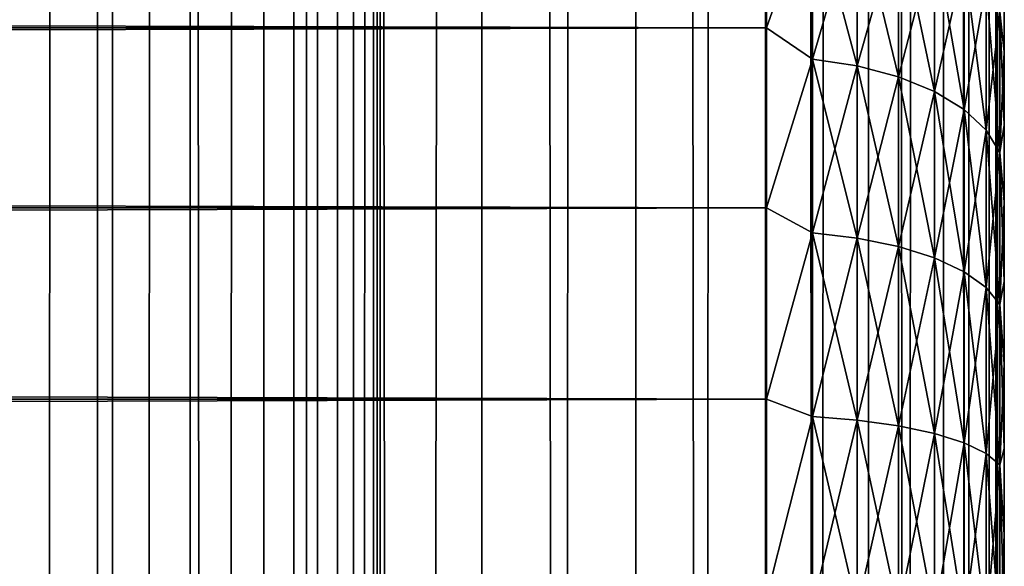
# Model space of a CAD drawing. Extents: x -265 to 265, y 0 to 1307.
# Tile 210 of 256: x 256.72 to 265, y 721.97 to 726.56. Entities that reach past the tile are written whole.
import ezdxf

# ---------------------------------------------------------------- set-up
doc = ezdxf.new("R2010")
doc.units = 0
doc.header["$LTSCALE"] = 81.481481
for name, color, linetype in [('119', 7, 'CONTINUOUS'), ('120', 7, 'CONTINUOUS'), ('33', 7, 'CONTINUOUS'), ('35', 7, 'CONTINUOUS'), ('39', 7, 'CONTINUOUS')]:
    doc.layers.add(name, color=color, linetype=linetype)

msp = doc.modelspace()

# ---------------------------------------------------------------- linework, layer by layer
at = {"layer": '119', "color": 7, "linetype": 'CONTINUOUS'}
for points in [[(255.7403, 1, 13.8582), (257.5, 1, 12.9904), (255.7403, 1299, 13.8582), (255.7403, 1, 13.8582)], [(255.7403, 1299, 13.8582), (257.5, 1, 12.9904), (257.5, 1299, 12.9904), (255.7403, 1299, 13.8582)], [(257.5, 1, 12.9904), (259.1314, 1, 11.9003), (257.5, 1299, 12.9904), (257.5, 1, 12.9904)], [(257.5, 1299, 12.9904), (259.1314, 1, 11.9003), (259.1314, 1299, 11.9003), (257.5, 1299, 12.9904)], [(259.1314, 1, 11.9003), (260.6066, 1, 10.6066), (259.1314, 1299, 11.9003), (259.1314, 1, 11.9003)], [(259.1314, 1299, 11.9003), (260.6066, 1, 10.6066), (260.6066, 1299, 10.6066), (259.1314, 1299, 11.9003)], [(260.6066, 1, 10.6066), (261.9003, 1, 9.1314), (260.6066, 1299, 10.6066), (260.6066, 1, 10.6066)], [(260.6066, 1299, 10.6066), (261.9003, 1, 9.1314), (261.9003, 1299, 9.1314), (260.6066, 1299, 10.6066)], [(261.9003, 1, 9.1314), (262.9904, 1, 7.5), (261.9003, 1299, 9.1314), (261.9003, 1, 9.1314)], [(261.9003, 1299, 9.1314), (262.9904, 1, 7.5), (262.9904, 1299, 7.5), (261.9003, 1299, 9.1314)], [(262.9904, 1, 7.5), (263.8582, 1, 5.7403), (262.9904, 1299, 7.5), (262.9904, 1, 7.5)], [(262.9904, 1299, 7.5), (263.8582, 1, 5.7403), (263.8582, 1299, 5.7403), (262.9904, 1299, 7.5)], [(263.8582, 1, 5.7403), (264.4889, 1, 3.8823), (263.8582, 1299, 5.7403), (263.8582, 1, 5.7403)], [(263.8582, 1299, 5.7403), (264.4889, 1, 3.8823), (264.4889, 1299, 3.8823), (263.8582, 1299, 5.7403)], [(264.4889, 1, 3.8823), (264.8717, 1, 1.9579), (264.4889, 1299, 3.8823), (264.4889, 1, 3.8823)], [(264.4889, 1299, 3.8823), (264.8717, 1, 1.9579), (264.8717, 1299, 1.9579), (264.4889, 1299, 3.8823)], [(264.8717, 1, 1.9579), (265, 1), (264.8717, 1299, 1.9579), (264.8717, 1, 1.9579)], [(264.8717, 1299, 1.9579), (265, 1), (265, 1299), (264.8717, 1299, 1.9579)]]:
    msp.add_3dface(points, dxfattribs=at)
at = {"layer": '120', "color": 7, "linetype": 'CONTINUOUS'}
for points in [[(260.6066, 1299, -10.6066), (260.6066, 1, -10.6066), (259.75, 20, -11.399), (260.6066, 1299, -10.6066)], [(259.75, 1280, -11.399), (260.6066, 1299, -10.6066), (259.75, 20, -11.399), (259.75, 1280, -11.399)], [(261.9003, 1, -9.1314), (260.6066, 1, -10.6066), (261.9003, 1299, -9.1314), (261.9003, 1, -9.1314)], [(261.9003, 1299, -9.1314), (260.6066, 1, -10.6066), (260.6066, 1299, -10.6066), (261.9003, 1299, -9.1314)], [(262.9904, 1, -7.5), (261.9003, 1, -9.1314), (262.9904, 1299, -7.5), (262.9904, 1, -7.5)], [(262.9904, 1299, -7.5), (261.9003, 1, -9.1314), (261.9003, 1299, -9.1314), (262.9904, 1299, -7.5)], [(263.8582, 1, -5.7403), (262.9904, 1, -7.5), (263.8582, 1299, -5.7403), (263.8582, 1, -5.7403)], [(263.8582, 1299, -5.7403), (262.9904, 1, -7.5), (262.9904, 1299, -7.5), (263.8582, 1299, -5.7403)], [(264.4889, 1, -3.8823), (263.8582, 1, -5.7403), (264.4889, 1299, -3.8823), (264.4889, 1, -3.8823)], [(264.4889, 1299, -3.8823), (263.8582, 1, -5.7403), (263.8582, 1299, -5.7403), (264.4889, 1299, -3.8823)], [(264.8717, 1, -1.9579), (264.4889, 1, -3.8823), (264.8717, 1299, -1.9579), (264.8717, 1, -1.9579)], [(264.8717, 1299, -1.9579), (264.4889, 1, -3.8823), (264.4889, 1299, -3.8823), (264.8717, 1299, -1.9579)], [(265, 1299), (265, 1), (264.8717, 1, -1.9579), (265, 1299)], [(265, 1299), (264.8717, 1, -1.9579), (264.8717, 1299, -1.9579), (265, 1299)], [(259.6951, 1278.9668, -11.4457), (259.75, 1280, -11.399), (259.6951, 21.0333, -11.4457), (259.6951, 1278.9668, -11.4457)], [(259.6951, 21.0333, -11.4457), (259.75, 1280, -11.399), (259.75, 20, -11.399), (259.6951, 21.0333, -11.4457)], [(259.525, 1277.9175, -11.5877), (259.6951, 1278.9668, -11.4457), (259.525, 22.0825, -11.5877), (259.525, 1277.9175, -11.5877)], [(259.525, 22.0825, -11.5877), (259.6951, 1278.9668, -11.4457), (259.6951, 21.0333, -11.4457), (259.525, 22.0825, -11.5877)], [(259.2244, 1276.842, -11.8284), (259.525, 1277.9175, -11.5877), (259.2244, 23.1581, -11.8284), (259.2244, 1276.842, -11.8284)], [(259.2244, 23.1581, -11.8284), (259.525, 1277.9175, -11.5877), (259.525, 22.0825, -11.5877), (259.2244, 23.1581, -11.8284)], [(258.7723, 1275.7446, -12.1674), (259.2244, 1276.842, -11.8284), (258.7723, 24.2554, -12.1674), (258.7723, 1275.7446, -12.1674)], [(258.7723, 24.2554, -12.1674), (259.2244, 1276.842, -11.8284), (259.2244, 23.1581, -11.8284), (258.7723, 24.2554, -12.1674)], [(258.1533, 1274.6534, -12.5906), (258.7723, 1275.7446, -12.1674), (258.1533, 25.3466, -12.5906), (258.1533, 1274.6534, -12.5906)], [(258.1533, 25.3466, -12.5906), (258.7723, 1275.7446, -12.1674), (258.7723, 24.2554, -12.1674), (258.1533, 25.3466, -12.5906)], [(257.3737, 1273.621, -13.0625), (258.1533, 1274.6534, -12.5906), (257.3737, 26.379, -13.0625), (257.3737, 1273.621, -13.0625)], [(257.3737, 26.379, -13.0625), (258.1533, 1274.6534, -12.5906), (258.1533, 25.3466, -12.5906), (257.3737, 26.379, -13.0625)], [(256.4613, 1272.6984, -13.537), (257.3737, 1273.621, -13.0625), (256.4613, 27.3016, -13.537), (256.4613, 1272.6984, -13.537)], [(256.4613, 27.3016, -13.537), (257.3737, 1273.621, -13.0625), (257.3737, 26.379, -13.0625), (256.4613, 27.3016, -13.537)]]:
    msp.add_3dface(points, dxfattribs=at)
at = {"layer": '33', "color": 7, "linetype": 'CONTINUOUS'}
for points in [[(265, 726.876, 35.4354), (265, 726.2924, 35.9057), (265, 726.876, 19.5646), (265, 726.876, 35.4354)], [(265, 726.876, 19.5646), (265, 726.2924, 35.9057), (265, 726.2924, 19.0943), (265, 726.876, 19.5646)], [(265, 726.2924, 35.9057), (265, 725.6767, 36.3332), (265, 726.2924, 19.0943), (265, 726.2924, 35.9057)], [(265, 726.2924, 19.0943), (265, 725.6767, 36.3332), (265, 725.6767, 18.6668), (265, 726.2924, 19.0943)], [(265, 725.6767, 36.3332), (265, 725.0321, 36.7156), (265, 725.6767, 18.6668), (265, 725.6767, 36.3332)], [(265, 725.6767, 18.6668), (265, 725.0321, 36.7156), (265, 725.0321, 18.2844), (265, 725.6767, 18.6668)], [(265, 725.0321, 36.7156), (265, 724.3618, 37.0512), (265, 725.0321, 18.2844), (265, 725.0321, 36.7156)], [(265, 725.0321, 18.2844), (265, 724.3618, 37.0512), (265, 724.3618, 17.9488), (265, 725.0321, 18.2844)], [(265, 724.3618, 37.0512), (265, 723.6693, 37.338), (265, 724.3618, 17.9488), (265, 724.3618, 37.0512)], [(265, 724.3618, 17.9488), (265, 723.6693, 37.338), (265, 723.6693, 17.662), (265, 724.3618, 17.9488)], [(265, 723.6693, 37.338), (265, 722.9581, 37.5747), (265, 723.6693, 17.662), (265, 723.6693, 37.338)], [(265, 723.6693, 17.662), (265, 722.9581, 37.5747), (265, 722.9581, 17.4253), (265, 723.6693, 17.662)], [(265, 722.9581, 37.5747), (265, 722.2319, 37.7601), (265, 722.9581, 17.4253), (265, 722.9581, 37.5747)], [(265, 722.9581, 17.4253), (265, 722.2319, 37.7601), (265, 722.2319, 17.2399), (265, 722.9581, 17.4253)], [(265, 722.2319, 37.7601), (265, 721.4943, 37.8931), (265, 722.2319, 17.2399), (265, 722.2319, 37.7601)], [(265, 722.2319, 17.2399), (265, 721.4943, 37.8931), (265, 721.4943, 17.1069), (265, 722.2319, 17.2399)]]:
    msp.add_3dface(points, dxfattribs=at)
at = {"layer": '35', "color": 7, "linetype": 'CONTINUOUS'}
for points in [[(-263, 727.8886, 37.1964), (-263, 726.4948, 38.1802), (263, 727.8886, 37.1964), (-263, 727.8886, 37.1964)], [(263, 727.8886, 37.1964), (-263, 726.4948, 38.1802), (263, 726.4948, 38.1802), (263, 727.8886, 37.1964)], [(-263, 726.4948, 16.8198), (-263, 727.8886, 17.8036), (263, 726.4948, 16.8198), (-263, 726.4948, 16.8198)], [(263, 726.4948, 16.8198), (-263, 727.8886, 17.8036), (263, 727.8886, 17.8036), (263, 726.4948, 16.8198)], [(-263, 726.4948, 38.1802), (-263, 724.98, 38.9651), (263, 726.4948, 38.1802), (-263, 726.4948, 38.1802)], [(263, 726.4948, 38.1802), (-263, 724.98, 38.9651), (263, 724.98, 38.9651), (263, 726.4948, 38.1802)], [(-263, 724.98, 16.0349), (-263, 726.4948, 16.8198), (263, 724.98, 16.0349), (-263, 724.98, 16.0349)], [(263, 724.98, 16.0349), (-263, 726.4948, 16.8198), (263, 726.4948, 16.8198), (263, 724.98, 16.0349)], [(-263, 724.98, 38.9651), (-263, 723.3725, 39.5365), (263, 724.98, 38.9651), (-263, 724.98, 38.9651)], [(263, 724.98, 38.9651), (-263, 723.3725, 39.5365), (263, 723.3725, 39.5365), (263, 724.98, 38.9651)], [(-263, 723.3725, 15.4635), (-263, 724.98, 16.0349), (263, 723.3725, 15.4635), (-263, 723.3725, 15.4635)], [(263, 723.3725, 15.4635), (-263, 724.98, 16.0349), (263, 724.98, 16.0349), (263, 723.3725, 15.4635)], [(-263, 723.3725, 39.5365), (-263, 721.7021, 39.8836), (263, 723.3725, 39.5365), (-263, 723.3725, 39.5365)], [(263, 723.3725, 39.5365), (-263, 721.7021, 39.8836), (263, 721.7021, 39.8836), (263, 723.3725, 39.5365)], [(-263, 721.7021, 15.1164), (-263, 723.3725, 15.4635), (263, 721.7021, 15.1164), (-263, 721.7021, 15.1164)], [(263, 721.7021, 15.1164), (-263, 723.3725, 15.4635), (263, 723.3725, 15.4635), (263, 721.7021, 15.1164)]]:
    msp.add_3dface(points, dxfattribs=at)
at = {"layer": '39', "color": 7, "linetype": 'CONTINUOUS'}
for points in [[(263, 726.4948, 16.8198), (263, 727.8886, 17.8036), (263.3879, 727.5864, 17.6132), (263, 726.4948, 16.8198)], [(263, 727.8886, 37.1964), (263, 726.4948, 38.1802), (263.3879, 727.5864, 37.3868), (263, 727.8886, 37.1964)], [(263, 726.4948, 16.8198), (263.3879, 727.5864, 17.6132), (263.3879, 726.231, 16.7076), (263, 726.4948, 16.8198)], [(263, 726.4948, 38.1802), (263.3879, 726.231, 38.2924), (263.3879, 727.5864, 37.3868), (263, 726.4948, 38.1802)], [(263.3879, 726.231, 38.2924), (263.7636, 727.5173, 37.2967), (263.3879, 727.5864, 37.3868), (263.3879, 726.231, 38.2924)], [(263.7636, 727.5173, 17.7033), (263.7636, 726.1743, 16.8059), (263.3879, 727.5864, 17.6132), (263.7636, 727.5173, 17.7033)], [(263.3879, 727.5864, 17.6132), (263.7636, 726.1743, 16.8059), (263.3879, 726.231, 16.7076), (263.3879, 727.5864, 17.6132)], [(263.7636, 726.1743, 38.1941), (263.7636, 727.5173, 37.2967), (263.3879, 726.231, 38.2924), (263.7636, 726.1743, 38.1941)], [(263.7636, 726.1743, 38.1941), (264.1098, 727.4049, 37.1502), (263.7636, 727.5173, 37.2967), (263.7636, 726.1743, 38.1941)], [(264.1098, 727.4049, 17.8498), (264.1098, 726.0819, 16.9658), (263.7636, 727.5173, 17.7033), (264.1098, 727.4049, 17.8498)], [(263.7636, 727.5173, 17.7033), (264.1098, 726.0819, 16.9658), (263.7636, 726.1743, 16.8059), (263.7636, 727.5173, 17.7033)], [(264.1098, 726.0819, 38.0342), (264.1098, 727.4049, 37.1502), (263.7636, 726.1743, 38.1941), (264.1098, 726.0819, 38.0342)], [(264.1098, 726.0819, 38.0342), (264.4134, 727.2534, 36.9528), (264.1098, 727.4049, 37.1502), (264.1098, 726.0819, 38.0342)], [(264.4134, 727.2534, 18.0472), (264.4134, 725.9575, 17.1813), (264.1098, 727.4049, 17.8498), (264.4134, 727.2534, 18.0472)], [(264.1098, 727.4049, 17.8498), (264.4134, 725.9575, 17.1813), (264.1098, 726.0819, 16.9658), (264.1098, 727.4049, 17.8498)], [(264.4134, 725.9575, 37.8187), (264.4134, 727.2534, 36.9528), (264.1098, 726.0819, 38.0342), (264.4134, 725.9575, 37.8187)], [(264.4134, 725.9575, 37.8187), (264.6625, 727.0688, 36.7123), (264.4134, 727.2534, 36.9528), (264.4134, 725.9575, 37.8187)], [(264.6625, 727.0688, 18.2877), (264.6625, 725.8059, 17.4439), (264.4134, 727.2534, 18.0472), (264.6625, 727.0688, 18.2877)], [(264.4134, 727.2534, 18.0472), (264.6625, 725.8059, 17.4439), (264.4134, 725.9575, 17.1813), (264.4134, 727.2534, 18.0472)], [(264.6625, 725.8059, 37.5561), (264.6625, 727.0688, 36.7123), (264.4134, 725.9575, 37.8187), (264.6625, 725.8059, 37.5561)], [(264.6625, 725.8059, 37.5561), (264.8476, 726.8581, 36.4377), (264.6625, 727.0688, 36.7123), (264.6625, 725.8059, 37.5561)], [(264.8476, 726.8581, 18.5623), (264.8476, 725.6329, 17.7436), (264.6625, 727.0688, 18.2877), (264.8476, 726.8581, 18.5623)], [(264.6625, 727.0688, 18.2877), (264.8476, 725.6329, 17.7436), (264.6625, 725.8059, 17.4439), (264.6625, 727.0688, 18.2877)], [(264.8476, 725.6329, 37.2564), (264.8476, 726.8581, 36.4377), (264.6625, 725.8059, 37.5561), (264.8476, 725.6329, 37.2564)], [(264.8476, 725.6329, 37.2564), (264.9616, 726.6295, 36.1398), (264.8476, 726.8581, 36.4377), (264.8476, 725.6329, 37.2564)], [(264.9616, 726.6295, 18.8602), (264.9616, 725.4451, 18.0688), (264.8476, 726.8581, 18.5623), (264.9616, 726.6295, 18.8602)], [(264.8476, 726.8581, 18.5623), (264.9616, 725.4451, 18.0688), (264.8476, 725.6329, 17.7436), (264.8476, 726.8581, 18.5623)], [(265, 726.2924, 35.9057), (265, 726.876, 35.4354), (264.9616, 726.6295, 36.1398), (265, 726.2924, 35.9057)], [(265, 726.876, 19.5646), (265, 726.2924, 19.0943), (264.9616, 726.6295, 18.8602), (265, 726.876, 19.5646)], [(264.9616, 725.4451, 36.9312), (264.9616, 726.6295, 36.1398), (264.8476, 725.6329, 37.2564), (264.9616, 725.4451, 36.9312)], [(264.9616, 725.4451, 36.9312), (265, 726.2924, 35.9057), (264.9616, 726.6295, 36.1398), (264.9616, 725.4451, 36.9312)], [(265, 726.2924, 19.0943), (265, 725.6767, 18.6668), (264.9616, 726.6295, 18.8602), (265, 726.2924, 19.0943)], [(264.9616, 726.6295, 18.8602), (265, 725.6767, 18.6668), (264.9616, 725.4451, 18.0688), (264.9616, 726.6295, 18.8602)], [(263, 724.98, 16.0349), (263, 726.4948, 16.8198), (263.3879, 726.231, 16.7076), (263, 724.98, 16.0349)], [(263, 726.4948, 38.1802), (263, 724.98, 38.9651), (263.3879, 726.231, 38.2924), (263, 726.4948, 38.1802)], [(265, 725.6767, 36.3332), (265, 726.2924, 35.9057), (264.9616, 725.4451, 36.9312), (265, 725.6767, 36.3332)], [(263, 724.98, 16.0349), (263.3879, 726.231, 16.7076), (263.3879, 724.769, 15.9866), (263, 724.98, 16.0349)], [(263, 724.98, 38.9651), (263.3879, 724.769, 39.0134), (263.3879, 726.231, 38.2924), (263, 724.98, 38.9651)], [(263.3879, 724.769, 39.0134), (263.7636, 726.1743, 38.1941), (263.3879, 726.231, 38.2924), (263.3879, 724.769, 39.0134)], [(263.7636, 726.1743, 16.8059), (263.7636, 724.7256, 16.0915), (263.3879, 726.231, 16.7076), (263.7636, 726.1743, 16.8059)], [(263.3879, 726.231, 16.7076), (263.7636, 724.7256, 16.0915), (263.3879, 724.769, 15.9866), (263.3879, 726.231, 16.7076)], [(263.7636, 724.7256, 38.9085), (263.7636, 726.1743, 38.1941), (263.3879, 724.769, 39.0134), (263.7636, 724.7256, 38.9085)], [(263.7636, 724.7256, 38.9085), (264.1098, 726.0819, 38.0342), (263.7636, 726.1743, 38.1941), (263.7636, 724.7256, 38.9085)], [(264.1098, 726.0819, 16.9658), (264.1098, 724.6549, 16.2621), (263.7636, 726.1743, 16.8059), (264.1098, 726.0819, 16.9658)], [(263.7636, 726.1743, 16.8059), (264.1098, 724.6549, 16.2621), (263.7636, 724.7256, 16.0915), (263.7636, 726.1743, 16.8059)], [(264.1098, 724.6549, 38.7379), (264.1098, 726.0819, 38.0342), (263.7636, 724.7256, 38.9085), (264.1098, 724.6549, 38.7379)], [(264.1098, 724.6549, 38.7379), (264.4134, 725.9575, 37.8187), (264.1098, 726.0819, 38.0342), (264.1098, 724.6549, 38.7379)], [(264.4134, 725.9575, 17.1813), (264.4134, 724.5597, 16.4919), (264.1098, 726.0819, 16.9658), (264.4134, 725.9575, 17.1813)], [(264.1098, 726.0819, 16.9658), (264.4134, 724.5597, 16.4919), (264.1098, 724.6549, 16.2621), (264.1098, 726.0819, 16.9658)], [(264.4134, 724.5597, 38.5081), (264.4134, 725.9575, 37.8187), (264.1098, 724.6549, 38.7379), (264.4134, 724.5597, 38.5081)], [(264.4134, 724.5597, 38.5081), (264.6625, 725.8059, 37.5561), (264.4134, 725.9575, 37.8187), (264.4134, 724.5597, 38.5081)], [(264.6625, 725.8059, 17.4439), (264.6625, 724.4436, 16.7721), (264.4134, 725.9575, 17.1813), (264.6625, 725.8059, 17.4439)], [(264.4134, 725.9575, 17.1813), (264.6625, 724.4436, 16.7721), (264.4134, 724.5597, 16.4919), (264.4134, 725.9575, 17.1813)], [(264.6625, 724.4436, 38.2279), (264.6625, 725.8059, 37.5561), (264.4134, 724.5597, 38.5081), (264.6625, 724.4436, 38.2279)], [(264.6625, 724.4436, 38.2279), (264.8476, 725.6329, 37.2564), (264.6625, 725.8059, 37.5561), (264.6625, 724.4436, 38.2279)], [(264.8476, 725.6329, 17.7436), (264.8476, 724.3112, 17.0918), (264.6625, 725.8059, 17.4439), (264.8476, 725.6329, 17.7436)], [(264.6625, 725.8059, 17.4439), (264.8476, 724.3112, 17.0918), (264.6625, 724.4436, 16.7721), (264.6625, 725.8059, 17.4439)], [(264.8476, 724.3112, 37.9082), (264.8476, 725.6329, 37.2564), (264.6625, 724.4436, 38.2279), (264.8476, 724.3112, 37.9082)], [(264.8476, 724.3112, 37.9082), (264.9616, 725.4451, 36.9312), (264.8476, 725.6329, 37.2564), (264.8476, 724.3112, 37.9082)], [(264.9616, 725.4451, 18.0688), (264.9616, 724.1675, 17.4388), (264.8476, 725.6329, 17.7436), (264.9616, 725.4451, 18.0688)], [(264.8476, 725.6329, 17.7436), (264.9616, 724.1675, 17.4388), (264.8476, 724.3112, 17.0918), (264.8476, 725.6329, 17.7436)], [(265, 725.0321, 36.7156), (265, 725.6767, 36.3332), (264.9616, 725.4451, 36.9312), (265, 725.0321, 36.7156)], [(265, 725.6767, 18.6668), (265, 725.0321, 18.2844), (264.9616, 725.4451, 18.0688), (265, 725.6767, 18.6668)], [(264.9616, 724.1675, 37.5612), (264.9616, 725.4451, 36.9312), (264.8476, 724.3112, 37.9082), (264.9616, 724.1675, 37.5612)], [(264.9616, 724.1675, 37.5612), (265, 725.0321, 36.7156), (264.9616, 725.4451, 36.9312), (264.9616, 724.1675, 37.5612)], [(265, 725.0321, 18.2844), (265, 724.3618, 17.9488), (264.9616, 725.4451, 18.0688), (265, 725.0321, 18.2844)], [(264.9616, 725.4451, 18.0688), (265, 724.3618, 17.9488), (264.9616, 724.1675, 17.4388), (264.9616, 725.4451, 18.0688)], [(265, 724.3618, 37.0512), (265, 725.0321, 36.7156), (264.9616, 724.1675, 37.5612), (265, 724.3618, 37.0512)], [(263, 723.3725, 15.4635), (263, 724.98, 16.0349), (263.3879, 724.769, 15.9866), (263, 723.3725, 15.4635)], [(263, 724.98, 38.9651), (263, 723.3725, 39.5365), (263.3879, 724.769, 39.0134), (263, 724.98, 38.9651)], [(263, 723.3725, 15.4635), (263.3879, 724.769, 15.9866), (263.3879, 723.2254, 15.4626), (263, 723.3725, 15.4635)], [(263, 723.3725, 39.5365), (263.3879, 723.2254, 39.5374), (263.3879, 724.769, 39.0134), (263, 723.3725, 39.5365)], [(263.3879, 723.2254, 39.5374), (263.7636, 724.7256, 38.9085), (263.3879, 724.769, 39.0134), (263.3879, 723.2254, 39.5374)], [(263.7636, 724.7256, 16.0915), (263.7636, 723.196, 15.5723), (263.3879, 724.769, 15.9866), (263.7636, 724.7256, 16.0915)], [(263.3879, 724.769, 15.9866), (263.7636, 723.196, 15.5723), (263.3879, 723.2254, 15.4626), (263.3879, 724.769, 15.9866)], [(263.7636, 723.196, 39.4277), (263.7636, 724.7256, 38.9085), (263.3879, 723.2254, 39.5374), (263.7636, 723.196, 39.4277)], [(263.7636, 723.196, 39.4277), (264.1098, 724.6549, 38.7379), (263.7636, 724.7256, 38.9085), (263.7636, 723.196, 39.4277)], [(264.1098, 724.6549, 16.2621), (264.1098, 723.1482, 15.7507), (263.7636, 724.7256, 16.0915), (264.1098, 724.6549, 16.2621)], [(263.7636, 724.7256, 16.0915), (264.1098, 723.1482, 15.7507), (263.7636, 723.196, 15.5723), (263.7636, 724.7256, 16.0915)], [(264.1098, 723.1482, 39.2493), (264.1098, 724.6549, 38.7379), (263.7636, 723.196, 39.4277), (264.1098, 723.1482, 39.2493)], [(264.1098, 723.1482, 39.2493), (264.4134, 724.5597, 38.5081), (264.1098, 724.6549, 38.7379), (264.1098, 723.1482, 39.2493)], [(264.4134, 724.5597, 16.4919), (264.4134, 723.0838, 15.9909), (264.1098, 724.6549, 16.2621), (264.4134, 724.5597, 16.4919)], [(264.1098, 724.6549, 16.2621), (264.4134, 723.0838, 15.9909), (264.1098, 723.1482, 15.7507), (264.1098, 724.6549, 16.2621)], [(264.4134, 723.0838, 39.0091), (264.4134, 724.5597, 38.5081), (264.1098, 723.1482, 39.2493), (264.4134, 723.0838, 39.0091)], [(264.4134, 723.0838, 39.0091), (264.6625, 724.4436, 38.2279), (264.4134, 724.5597, 38.5081), (264.4134, 723.0838, 39.0091)], [(264.6625, 724.4436, 16.7721), (264.6625, 723.0054, 16.2839), (264.4134, 724.5597, 16.4919), (264.6625, 724.4436, 16.7721)], [(264.4134, 724.5597, 16.4919), (264.6625, 723.0054, 16.2839), (264.4134, 723.0838, 15.9909), (264.4134, 724.5597, 16.4919)], [(264.6625, 723.0054, 38.7161), (264.6625, 724.4436, 38.2279), (264.4134, 723.0838, 39.0091), (264.6625, 723.0054, 38.7161)], [(264.6625, 723.0054, 38.7161), (264.8476, 724.3112, 37.9082), (264.6625, 724.4436, 38.2279), (264.6625, 723.0054, 38.7161)], [(264.8476, 724.3112, 17.0918), (264.8476, 722.9158, 16.6181), (264.6625, 724.4436, 16.7721), (264.8476, 724.3112, 17.0918)], [(264.6625, 724.4436, 16.7721), (264.8476, 722.9158, 16.6181), (264.6625, 723.0054, 16.2839), (264.6625, 724.4436, 16.7721)], [(265, 723.6693, 37.338), (265, 724.3618, 37.0512), (264.9616, 724.1675, 37.5612), (265, 723.6693, 37.338)], [(265, 724.3618, 17.9488), (265, 723.6693, 17.662), (264.9616, 724.1675, 17.4388), (265, 724.3618, 17.9488)], [(264.8476, 722.9158, 38.3819), (264.8476, 724.3112, 37.9082), (264.6625, 723.0054, 38.7161), (264.8476, 722.9158, 38.3819)], [(264.8476, 722.9158, 38.3819), (264.9616, 724.1675, 37.5612), (264.8476, 724.3112, 37.9082), (264.8476, 722.9158, 38.3819)], [(264.9616, 724.1675, 17.4388), (264.9616, 722.8186, 16.9809), (264.8476, 724.3112, 17.0918), (264.9616, 724.1675, 17.4388)], [(264.8476, 724.3112, 17.0918), (264.9616, 722.8186, 16.9809), (264.8476, 722.9158, 16.6181), (264.8476, 724.3112, 17.0918)], [(264.9616, 722.8186, 38.0191), (264.9616, 724.1675, 37.5612), (264.8476, 722.9158, 38.3819), (264.9616, 722.8186, 38.0191)], [(264.9616, 722.8186, 38.0191), (265, 723.6693, 37.338), (264.9616, 724.1675, 37.5612), (264.9616, 722.8186, 38.0191)], [(265, 723.6693, 17.662), (265, 722.9581, 17.4253), (264.9616, 724.1675, 17.4388), (265, 723.6693, 17.662)], [(264.9616, 724.1675, 17.4388), (265, 722.9581, 17.4253), (264.9616, 722.8186, 16.9809), (264.9616, 724.1675, 17.4388)], [(265, 722.9581, 37.5747), (265, 723.6693, 37.338), (264.9616, 722.8186, 38.0191), (265, 722.9581, 37.5747)], [(263, 721.7021, 15.1164), (263, 723.3725, 15.4635), (263.3879, 723.2254, 15.4626), (263, 721.7021, 15.1164)], [(263, 723.3725, 39.5365), (263, 721.7021, 39.8836), (263.3879, 723.2254, 39.5374), (263, 723.3725, 39.5365)], [(263, 721.7021, 15.1164), (263.3879, 723.2254, 15.4626), (263.3879, 721.6266, 15.1446), (263, 721.7021, 15.1164)], [(263, 721.7021, 39.8836), (263.3879, 721.6266, 39.8554), (263.3879, 723.2254, 39.5374), (263, 721.7021, 39.8836)], [(263.3879, 721.6266, 39.8554), (263.7636, 723.196, 39.4277), (263.3879, 723.2254, 39.5374), (263.3879, 721.6266, 39.8554)], [(263.7636, 723.196, 15.5723), (263.7636, 721.6118, 15.2571), (263.3879, 723.2254, 15.4626), (263.7636, 723.196, 15.5723)], [(263.3879, 723.2254, 15.4626), (263.7636, 721.6118, 15.2571), (263.3879, 721.6266, 15.1446), (263.3879, 723.2254, 15.4626)], [(263.7636, 721.6118, 39.7429), (263.7636, 723.196, 39.4277), (263.3879, 721.6266, 39.8554), (263.7636, 721.6118, 39.7429)], [(263.7636, 721.6118, 39.7429), (264.1098, 723.1482, 39.2493), (263.7636, 723.196, 39.4277), (263.7636, 721.6118, 39.7429)], [(264.1098, 723.1482, 15.7507), (264.1098, 721.5877, 15.4403), (263.7636, 723.196, 15.5723), (264.1098, 723.1482, 15.7507)], [(263.7636, 723.196, 15.5723), (264.1098, 721.5877, 15.4403), (263.7636, 721.6118, 15.2571), (263.7636, 723.196, 15.5723)], [(264.1098, 721.5877, 39.5597), (264.1098, 723.1482, 39.2493), (263.7636, 721.6118, 39.7429), (264.1098, 721.5877, 39.5597)], [(264.1098, 721.5877, 39.5597), (264.4134, 723.0838, 39.0091), (264.1098, 723.1482, 39.2493), (264.1098, 721.5877, 39.5597)], [(264.4134, 723.0838, 15.9909), (264.4134, 721.5552, 15.6869), (264.1098, 723.1482, 15.7507), (264.4134, 723.0838, 15.9909)], [(264.1098, 723.1482, 15.7507), (264.4134, 721.5552, 15.6869), (264.1098, 721.5877, 15.4403), (264.1098, 723.1482, 15.7507)], [(264.4134, 721.5552, 39.3131), (264.4134, 723.0838, 39.0091), (264.1098, 721.5877, 39.5597), (264.4134, 721.5552, 39.3131)], [(264.4134, 721.5552, 39.3131), (264.6625, 723.0054, 38.7161), (264.4134, 723.0838, 39.0091), (264.4134, 721.5552, 39.3131)], [(264.6625, 723.0054, 16.2839), (264.6625, 721.5156, 15.9875), (264.4134, 723.0838, 15.9909), (264.6625, 723.0054, 16.2839)], [(264.4134, 723.0838, 15.9909), (264.6625, 721.5156, 15.9875), (264.4134, 721.5552, 15.6869), (264.4134, 723.0838, 15.9909)], [(264.6625, 721.5156, 39.0125), (264.6625, 723.0054, 38.7161), (264.4134, 721.5552, 39.3131), (264.6625, 721.5156, 39.0125)], [(264.6625, 721.5156, 39.0125), (264.8476, 722.9158, 38.3819), (264.6625, 723.0054, 38.7161), (264.6625, 721.5156, 39.0125)], [(264.8476, 722.9158, 16.6181), (264.8476, 721.4705, 16.3307), (264.6625, 723.0054, 16.2839), (264.8476, 722.9158, 16.6181)], [(264.6625, 723.0054, 16.2839), (264.8476, 721.4705, 16.3307), (264.6625, 721.5156, 15.9875), (264.6625, 723.0054, 16.2839)], [(265, 722.2319, 37.7601), (265, 722.9581, 37.5747), (264.9616, 722.8186, 38.0191), (265, 722.2319, 37.7601)], [(265, 722.9581, 17.4253), (265, 722.2319, 17.2399), (264.9616, 722.8186, 16.9809), (265, 722.9581, 17.4253)], [(264.8476, 721.4705, 38.6693), (264.8476, 722.9158, 38.3819), (264.6625, 721.5156, 39.0125), (264.8476, 721.4705, 38.6693)], [(264.8476, 721.4705, 38.6693), (264.9616, 722.8186, 38.0191), (264.8476, 722.9158, 38.3819), (264.8476, 721.4705, 38.6693)], [(264.9616, 722.8186, 16.9809), (264.9616, 721.4215, 16.703), (264.8476, 722.9158, 16.6181), (264.9616, 722.8186, 16.9809)], [(264.8476, 722.9158, 16.6181), (264.9616, 721.4215, 16.703), (264.8476, 721.4705, 16.3307), (264.8476, 722.9158, 16.6181)], [(264.9616, 721.4215, 38.297), (264.9616, 722.8186, 38.0191), (264.8476, 721.4705, 38.6693), (264.9616, 721.4215, 38.297)], [(264.9616, 721.4215, 38.297), (265, 722.2319, 37.7601), (264.9616, 722.8186, 38.0191), (264.9616, 721.4215, 38.297)], [(265, 722.2319, 17.2399), (265, 721.4943, 17.1069), (264.9616, 722.8186, 16.9809), (265, 722.2319, 17.2399)], [(264.9616, 722.8186, 16.9809), (265, 721.4943, 17.1069), (264.9616, 721.4215, 16.703), (264.9616, 722.8186, 16.9809)], [(265, 721.4943, 37.8931), (265, 722.2319, 37.7601), (264.9616, 721.4215, 38.297), (265, 721.4943, 37.8931)]]:
    msp.add_3dface(points, dxfattribs=at)

doc.saveas('drawing.dxf')
